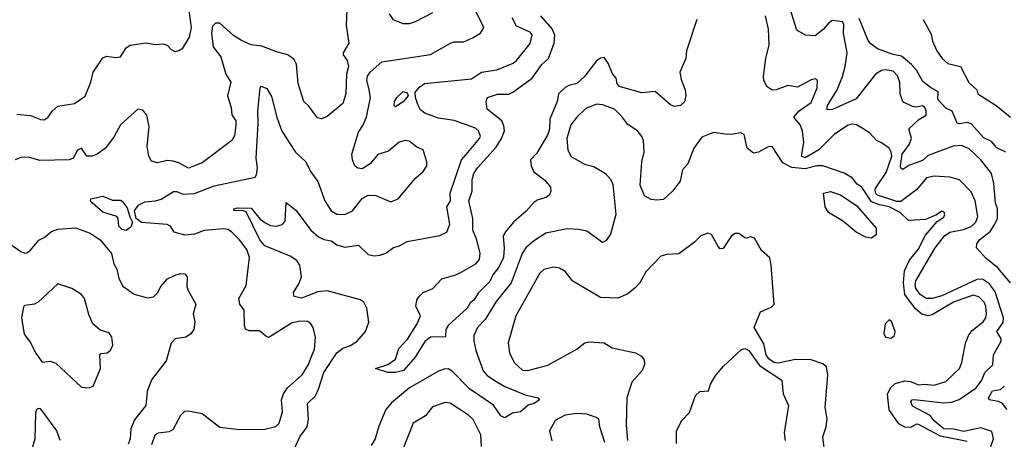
# Model space of a CAD drawing. Extents: x 1690054 to 1842981, y 782881 to 914114.
# Tile 56 of 256: x 1721759 to 1726805, y 810282 to 812435. Entities that reach past the tile are written whole.
import ezdxf

# ---------------------------------------------------------------- set-up
doc = ezdxf.new("R2010")
doc.units = 0

msp = doc.modelspace()

# ---------------------------------------------------------------- linework, layer by layer
at = {"layer": '0CON10XD'}
for points in [[(1721745, 811949.4), (1721815, 811943.8), (1721865, 811921.9), (1721885, 811920.6), (1721905, 811934.3), (1721925.6, 811965), (1721955, 811990.8), (1722040, 812005), (1722095, 812042), (1722124, 812115), (1722135.8, 812165), (1722185, 812238.8), (1722205, 812247.1), (1722250.7, 812240.7), (1722275, 812244.7), (1722305, 812290.5), (1722325, 812304.5), (1722405, 812315.4), (1722455, 812308.2), (1722495, 812310.6), (1722514.4, 812304.4), (1722535, 812281.2), (1722555, 812272), (1722575, 812276), (1722595, 812288.8), (1722628.6, 812345), (1722639.5, 812395), (1722624.4, 812505)], [(1726836.4, 811085), (1726772.3, 811162.3), (1726710.7, 811210.7), (1726662, 811265), (1726663.4, 811285), (1726677.3, 811305), (1726732.5, 811347.5), (1726757.2, 811385), (1726770, 811415), (1726769.7, 811465), (1726759.2, 811495), (1726750.6, 811595), (1726739.5, 811645), (1726685.5, 811715), (1726625, 811771.4), (1726585, 811790), (1726543.5, 811786.5), (1726415, 811738.1), (1726385, 811712.7), (1726315, 811687.1), (1726285, 811666.5), (1726275, 811673.1), (1726272.7, 811685), (1726281.8, 811745), (1726318, 811795), (1726330, 811825), (1726315.5, 811875), (1726367.3, 811922.7), (1726404.2, 811945), (1726405, 811967.5), (1726397.8, 811985), (1726385, 811993.1), (1726355, 811986.7), (1726335, 811989.5), (1726285, 812012.5), (1726271.2, 812055), (1726269.1, 812115), (1726257.2, 812147.2), (1726235, 812170), (1726195, 812177.2), (1726175, 812174.7), (1726145, 812155.4), (1726045, 812028.2), (1725925, 811974.6), (1725901.7, 811971.7), (1725895.8, 811975.8), (1725898.9, 811995), (1725948.4, 812075), (1725976, 812144), (1725990, 812195), (1725999.3, 812265), (1725980.8, 812365), (1725982.3, 812412.3), (1725975, 812424), (1725925, 812430), (1725905, 812418.8), (1725876.8, 812385), (1725835, 812352.5), (1725785.6, 812355.6), (1725741.1, 812381.1), (1725705.7, 812495.8)], [(1723435.5, 812485), (1723432.5, 812405), (1723445.6, 812315), (1723416.7, 812265), (1723416.5, 812255), (1723436.8, 812225), (1723444.6, 812195), (1723433.8, 812155), (1723430.9, 812055), (1723415, 812004.2), (1723335, 811938.8), (1723305, 811926.2), (1723285, 811932), (1723241.1, 811991.1), (1723215.6, 812015), (1723187, 812107), (1723178.2, 812205), (1723165, 812230), (1723134, 812255), (1723075, 812269.1), (1723000.4, 812299.6), (1722945, 812306), (1722895, 812327.5), (1722854.4, 812354.4), (1722785, 812416.9), (1722762.7, 812417.3), (1722747.9, 812402.1), (1722741.4, 812365), (1722751.1, 812295), (1722789.5, 812245), (1722815, 812156), (1722840.5, 812115), (1722824.7, 812044.7), (1722843.3, 811985), (1722847, 811947), (1722866.2, 811915), (1722867, 811893), (1722860.7, 811839.3), (1722845.7, 811815), (1722695, 811699.5), (1722625, 811672.9), (1722575, 811700), (1722545, 811709.2), (1722515, 811711.4), (1722465, 811700), (1722435, 811708), (1722421.5, 811735), (1722412.7, 811785), (1722422.9, 811885), (1722410, 811945), (1722390.5, 811970.5), (1722364.3, 811975.7), (1722275, 811895.8), (1722243.9, 811835), (1722199.2, 811775), (1722156.2, 811745), (1722130, 811735), (1722102.5, 811735), (1722075, 811775.8), (1722055, 811765.7), (1722033.3, 811725), (1722012.5, 811715), (1721861.9, 811711.9), (1721805, 811730), (1721765, 811727.1), (1721736.2, 811715)], [(1723167.6, 810235), (1723194.1, 810295), (1723232.7, 810345), (1723239.3, 810385), (1723234.6, 810465), (1723274.7, 810505.3), (1723290.7, 810539.3), (1723318.5, 810625), (1723385, 810725.4), (1723415, 810749.6), (1723455, 810763.8), (1723486.2, 810783.8), (1723531.8, 810835), (1723548, 810882), (1723537.8, 810955), (1723521.9, 810985), (1723505, 810997.1), (1723335, 811043.4), (1723285, 811038.4), (1723205, 811005.3), (1723165.8, 811015), (1723162.5, 811035), (1723189.9, 811080.1), (1723202.5, 811115), (1723195.3, 811175), (1723178.5, 811198.5), (1723145, 811220.8), (1723014.9, 811274.9), (1722989.2, 811305), (1722919.1, 811449.1), (1722904.5, 811454.5), (1722856.2, 811455), (1722856.7, 811465), (1722875, 811470), (1722945, 811467.8), (1722991.9, 811411.9), (1723015, 811393.3), (1723045, 811379.1), (1723075.4, 811374.6), (1723105, 811384.4), (1723119.6, 811400.4), (1723125, 811497.5), (1723175.6, 811455), (1723250.9, 811355), (1723290.1, 811320.1), (1723316.9, 811306.9), (1723355, 811299.5), (1723385, 811280), (1723425, 811267.1), (1723495, 811277.9), (1723545, 811230.7), (1723575, 811223.2), (1723605, 811226.2), (1723635, 811237.3), (1723674.2, 811265.8), (1723705, 811274.6), (1723745, 811296.5), (1723912.8, 811327.2), (1723947.5, 811345), (1723963.3, 811385), (1723948.6, 811475), (1723966, 811505), (1723965.9, 811545), (1724022.9, 811715), (1724047, 811743), (1724115.6, 811825), (1724120.6, 811835), (1724110, 811865), (1724095, 811877.3), (1723985, 811917.1), (1723905, 811929.1), (1723834.8, 811954.8), (1723812.7, 811972.7), (1723799.4, 811999.4), (1723787.2, 812035), (1723786.6, 812063.4), (1723809.3, 812090.7), (1723833.4, 812106.6), (1724075, 812131.8), (1724125, 812166.2), (1724205, 812177.7), (1724287.8, 812212.2), (1724304.6, 812225), (1724375, 812312), (1724385, 812356.2), (1724375, 812370.8), (1724305, 812401.9), (1724283.1, 812445)], [(1723550.3, 812075), (1723538.5, 812125), (1723540.9, 812145), (1723554.7, 812165.3), (1723615, 812218.6), (1723865, 812255.6), (1723966.7, 812315), (1723985, 812321.4), (1724035, 812321.4), (1724079.2, 812340.8), (1724120.8, 812365), (1724137.1, 812395), (1724092.5, 812485)], [(1725230, 812435), (1725176.8, 812275), (1725172.6, 812235), (1725142.2, 812165), (1725148.4, 812128.4), (1725169.5, 812075), (1725173, 812045), (1725166.8, 812013.2), (1725145, 811994.5), (1725115, 811990), (1725095, 811998.1), (1725015, 812066.4), (1724945, 812059.2), (1724832.7, 812092.7), (1724821.6, 812105), (1724816.4, 812135), (1724797.3, 812157.2), (1724775, 812211.2), (1724755, 812240), (1724735, 812237.1), (1724715, 812223.1), (1724655, 812144.5), (1724615, 812106.7), (1724573.1, 812096.9), (1724553.8, 812086.2), (1724520, 812055), (1724512.9, 812015), (1724475.4, 811925), (1724473.7, 811875), (1724465.2, 811845), (1724409.4, 811750.6), (1724376.2, 811715), (1724380, 811685), (1724394, 811654), (1724450.6, 811610.6), (1724478.6, 811575), (1724480.8, 811555), (1724475, 811536.7), (1724457.1, 811522.9), (1724415, 811510.4), (1724393.5, 811496.5), (1724355, 811452.9), (1724291.7, 811398.3), (1724246.7, 811345), (1724237.1, 811322.9), (1724242, 811265), (1724238.3, 811215), (1724213.7, 811165), (1724183.9, 811125), (1724168.2, 811091.8), (1724108.2, 811031.8), (1724086.2, 810995), (1724068.3, 810981.7), (1724051.9, 810955), (1723954.6, 810865), (1723943.5, 810845), (1723942, 810808), (1723864.5, 810805.5), (1723835, 810784.3), (1723786.4, 810703.6), (1723726.5, 810635), (1723684.6, 810624.6), (1723645, 810623.8), (1723582.5, 810645), (1723645, 810666.2), (1723685, 810692.5), (1723701.7, 810748.3), (1723746.7, 810795), (1723796.2, 810875), (1723812.5, 810915), (1723790, 810965), (1723794.3, 810995.7), (1723805, 811013.3), (1723827.5, 811035), (1723876.7, 811055), (1723922.5, 811105), (1723995, 811125.8), (1724025, 811141.1), (1724097.1, 811182.9), (1724115.9, 811205), (1724119.2, 811235), (1724101.6, 811305), (1724081.2, 811355), (1724081.5, 811415), (1724060.5, 811505), (1724077.6, 811555), (1724077.1, 811615), (1724085.8, 811645), (1724105.2, 811674.8), (1724200.1, 811779.9), (1724228.4, 811825), (1724243.2, 811865), (1724240.9, 811890.9), (1724229.7, 811915), (1724154.4, 811975), (1724148.8, 812011.2), (1724152.3, 812027.7), (1724156.7, 812035), (1724207.3, 812052.7), (1724265, 812053.3), (1724286.8, 812063.2), (1724385, 812135.5), (1724435, 812205.3), (1724469.4, 812235), (1724497.7, 812315), (1724501.1, 812355), (1724487.5, 812387.5), (1724429.4, 812455)], [(1723875, 812470), (1723785.8, 812424.2), (1723755, 812414), (1723725, 812413.3), (1723674.8, 812434.7), (1723654.6, 812465)], [(1726736.6, 810245), (1726749.1, 810285), (1726741.1, 810321.1), (1726685, 810340.4), (1726598.2, 810321.8), (1726545, 810333.7), (1726495, 810336.3), (1726446.3, 810376.3), (1726424.7, 810404.7), (1726335, 810452.5), (1726326.4, 810475), (1726332.5, 810485), (1726343.4, 810486.6), (1726495, 810468.9), (1726535, 810472.9), (1726574, 810486), (1726660.8, 810545), (1726689.3, 810585), (1726705.8, 810624.2), (1726746.7, 810663.3), (1726750.4, 810715), (1726788.8, 810785), (1726788, 810798), (1726766.5, 810835), (1726798.7, 810881.3), (1726800.4, 810905), (1726757.7, 811037.7), (1726729, 811079), (1726693, 811103), (1726665, 811101.2), (1726485, 811017.2), (1726435, 811003.7), (1726405, 811003.5), (1726374.1, 811024.1), (1726351.8, 811055), (1726347.6, 811075), (1726352, 811095), (1726449.8, 811265), (1726498.3, 811325), (1726525.4, 811344.6), (1726595, 811357.4), (1726635, 811374.3), (1726659.2, 811395), (1726669.1, 811425), (1726655.3, 811505), (1726635, 811551.8), (1726575, 811612.7), (1726525, 811626.8), (1726445, 811632.5), (1726406.9, 811623.1), (1726356.9, 811563.1), (1726275, 811502.2), (1726255, 811501.9), (1726155, 811533.7), (1726144.6, 811545), (1726142.8, 811567.2), (1726198.9, 811651.1), (1726228, 811735), (1726225.6, 811755.6), (1726214.8, 811774.8), (1726175, 811802.1), (1726149.2, 811815), (1726115, 811852), (1726085, 811873.8), (1726046.7, 811895), (1726025, 811899.5), (1726005, 811892.7), (1725935, 811848.2), (1725855, 811766.6), (1725785, 811725.7), (1725766.3, 811735), (1725777.8, 811805), (1725770, 811865), (1725758.2, 811895), (1725726.9, 811935), (1725753.4, 811966.6), (1725815, 812010.6), (1725845.4, 812085), (1725848.1, 812125), (1725835, 812131.5), (1725815, 812126.6), (1725745, 812088), (1725695, 812097.1), (1725635, 812074.2), (1725615, 812072.5), (1725589.7, 812089.7), (1725572.7, 812122.7), (1725570.7, 812145), (1725582.5, 812235), (1725600, 812305), (1725596, 812386), (1725581.8, 812455)], [(1726812.7, 811755), (1726767.2, 811777.2), (1726739.9, 811809.9), (1726699.2, 811829.2), (1726635, 811899.8), (1726615, 811907.3), (1726575, 811899.6), (1726563.8, 811903.8), (1726538.2, 811965), (1726505, 811980.6), (1726463.5, 812025), (1726466.7, 812065), (1726426.3, 812086.3), (1726388.2, 812118.3), (1726355.8, 812175), (1726329.7, 812205), (1726278.2, 812248.2), (1726235, 812255.5), (1726154.6, 812284.6), (1726120.2, 812310.2), (1726107.3, 812327.3), (1726060.9, 812440.8)], [(1726388.7, 812435), (1726430, 812360), (1726436.4, 812325), (1726458.6, 812275), (1726485.9, 812235.9), (1726515, 812210), (1726581.2, 812195), (1726622.7, 812112.7), (1726663.3, 812075), (1726670, 812055), (1726762.5, 811995), (1726837.5, 811935)], [(1722436.1, 810255), (1722452.9, 810305), (1722469.2, 810315), (1722525, 810321.5), (1722545, 810332.5), (1722584.4, 810405), (1722605, 810425.7), (1722625, 810427.8), (1722695, 810414.5), (1722785, 810344.6), (1722885, 810332.7), (1723015, 810333.8), (1723072.4, 810347.6), (1723088.1, 810365), (1723106.7, 810423.3), (1723100.7, 810485), (1723110.8, 810515), (1723130.9, 810545), (1723206.7, 810613.3), (1723239.5, 810665), (1723251.8, 810698.2), (1723269.3, 810745), (1723274.5, 810805), (1723263.1, 810855), (1723250.8, 810875), (1723235, 810886.7), (1723195, 810888.5), (1723152.2, 810877.8), (1723035, 810804.4), (1723020.2, 810810.2), (1722988.3, 810838.3), (1722935, 810838.9), (1722916.9, 810846.9), (1722911.4, 810865), (1722909.2, 810945), (1722887.5, 810975), (1722882.9, 811005), (1722919.7, 811070.3), (1722936.2, 811215), (1722923.8, 811255), (1722885.9, 811305), (1722845, 811346.2), (1722825, 811358.7), (1722805, 811361.6), (1722705, 811352.3), (1722655, 811334.7), (1722605, 811329.7), (1722550, 811345), (1722532.1, 811375), (1722515, 811383.6), (1722383.3, 811393.3), (1722356.7, 811415), (1722347.5, 811455), (1722368.8, 811485), (1722400.5, 811500.5), (1722455, 811505.3), (1722484.5, 811514.5), (1722547, 811553), (1722565, 811552.8), (1722595, 811539.4), (1722655, 811542.5), (1722755, 811581.7), (1722965, 811627.1), (1722972.1, 811637.9), (1722977.1, 811675), (1722971.5, 811725), (1722982, 811902), (1722979.2, 811965), (1722990.6, 812085), (1722996.1, 812093.9), (1723025, 812082.5), (1723050.2, 812040.2), (1723076.7, 811935), (1723103, 811863), (1723171.9, 811755), (1723226, 811705), (1723249.2, 811655), (1723287.5, 811605), (1723323.6, 811505), (1723355, 811454.2), (1723385, 811436.9), (1723425.6, 811434.4), (1723465, 811454.3), (1723515, 811518), (1723545, 811534), (1723585, 811533.3), (1723660.5, 811500.5), (1723698.8, 811515), (1723787.9, 811622.1), (1723827.5, 811655), (1723846, 811685), (1723846.2, 811705), (1723826.4, 811766.4), (1723795, 811780), (1723755, 811811.5), (1723735, 811815.4), (1723703.3, 811806.7), (1723649.8, 811760.2), (1723595, 811743.1), (1723555, 811696), (1723515, 811670), (1723492.3, 811672.3), (1723476.7, 811685), (1723464, 811715), (1723461.2, 811745), (1723495, 811857.5), (1723518, 811892), (1723535.6, 811934.4), (1723557.1, 812035), (1723550.3, 812075)], [(1723685, 811987.5), (1723677.5, 811995), (1723680, 812015), (1723691.2, 812035), (1723725, 812066), (1723745, 812060), (1723750, 812045), (1723743.3, 812035), (1723725, 812014), (1723695, 811993.8), (1723685, 811987.5)], [(1726615, 810270.8), (1726477.7, 810297.7), (1726365, 810357.5), (1726355, 810358.8), (1726325, 810342.5), (1726295, 810343.3), (1726265, 810361.3), (1726215, 810433.7), (1726206.7, 810513.3), (1726221, 810545), (1726245, 810567.4), (1726295, 810580.9), (1726325, 810578.2), (1726365, 810561.3), (1726395, 810564.3), (1726445, 810558.7), (1726505, 810578.5), (1726575, 810645.7), (1726587.2, 810675), (1726606.1, 810775), (1726622.8, 810817.2), (1726640.2, 810839.8), (1726695.8, 810884.2), (1726710.5, 810905), (1726713.1, 810925), (1726709.6, 810965), (1726701.2, 810985), (1726675, 811011.9), (1726645, 811020.8), (1726545.1, 810984.9), (1726435, 810919.8), (1726415, 810915.7), (1726383, 810923), (1726350.5, 810950.5), (1726295.2, 811025), (1726288.6, 811085), (1726293.4, 811146.6), (1726319.8, 811200.2), (1726363.2, 811255), (1726400.7, 811329.3), (1726460.7, 811399.3), (1726495, 811421.2), (1726500, 811435), (1726496.4, 811446.4), (1726485, 811452.5), (1726457.1, 811432.9), (1726400.6, 811409.4), (1726314.5, 811404.5), (1726270.7, 811445), (1726215, 811473.8), (1726164.5, 811484.5), (1726125, 811500.8), (1726075.2, 811575), (1726051.2, 811591.2), (1726025, 811623.8), (1725985, 811647.3), (1725875, 811685.6), (1725845, 811685.5), (1725785, 811669.2), (1725716.9, 811676.9), (1725669.8, 811699.8), (1725615, 811783.8), (1725595, 811782.5), (1725545, 811754.2), (1725519.5, 811749.5), (1725488, 811775), (1725471.2, 811845), (1725454.1, 811854.1), (1725415, 811848.1), (1725385, 811845.5), (1725315, 811856.5), (1725255, 811831.9), (1725214.2, 811775.8), (1725183.1, 811695), (1725155.6, 811664.4), (1725144.3, 811605.8), (1725104.6, 811555.4), (1725057.6, 811512.4), (1725025, 811508.6), (1724995, 811512.9), (1724961.7, 811531.7), (1724939.4, 811585), (1724948.1, 811705), (1724959.4, 811755), (1724955.6, 811815), (1724946.9, 811835), (1724924.6, 811864.6), (1724875, 811896.7), (1724845, 811937.3), (1724806.7, 811975), (1724745, 811997.4), (1724715, 812001.1), (1724660.3, 811979.7), (1724614.5, 811935), (1724583.8, 811895), (1724562.8, 811825), (1724568.7, 811765), (1724585, 811733.3), (1724653, 811693), (1724701.7, 811681.7), (1724762, 811645), (1724786.6, 811616.6), (1724799.1, 811589.1), (1724814.4, 811435), (1724786.9, 811335), (1724765, 811301.9), (1724745, 811291.4), (1724665, 811348.9), (1724625, 811358.2), (1724565, 811361.1), (1724455, 811338.8), (1724391.4, 811298.6), (1724352.5, 811265), (1724333.8, 811235), (1724278.2, 811085), (1724200.5, 810989.5), (1724145, 810896.9), (1724104.8, 810855.2), (1724086.2, 810815), (1724085.9, 810785), (1724097.2, 810737.2), (1724133.9, 810633.9), (1724155, 810608.5), (1724205, 810576.8), (1724245, 810551.9), (1724349.4, 810509.4), (1724413.9, 810493.9), (1724423.3, 810485), (1724396.2, 810465), (1724365, 810456.2), (1724325, 810422.7), (1724285, 810415.6), (1724245, 810391.4), (1724225, 810401.4), (1724186.5, 810456.5), (1724065, 810540.8), (1723975, 810631.8), (1723955, 810643.1), (1723935, 810642.3), (1723905, 810630.8), (1723757.1, 810545), (1723665, 810468.5), (1723635, 810434.3), (1723600.2, 810349.8), (1723581.5, 810285), (1723560.7, 810249.3)], [(1726125, 811314.1), (1726095, 811318.7), (1726045, 811343.9), (1725975, 811402.1), (1725904.6, 811445), (1725887.3, 811475), (1725878, 811545), (1725915, 811553.2), (1725965, 811535.7), (1726048.9, 811478.9), (1726148.2, 811365), (1726148.9, 811331.1), (1726125, 811314.1)], [(1722305, 811352.9), (1722285, 811358.6), (1722267.1, 811375), (1722263.3, 811415), (1722257.1, 811425), (1722185, 811446.9), (1722130, 811495), (1722121.2, 811505), (1722123.3, 811515), (1722185, 811529.2), (1722235, 811508.8), (1722275, 811509.4), (1722285, 811504.2), (1722309.5, 811469.5), (1722322.7, 811422.7), (1722337.5, 811395), (1722329.1, 811370.9), (1722305, 811352.9)], [(1721685, 811302), (1721765, 811245.6), (1721785, 811237.5), (1721795, 811238), (1721815, 811252.5), (1721856.7, 811303.3), (1721885, 811317.5), (1721921.9, 811348.1), (1721955, 811359.7), (1722045, 811366.1), (1722119.4, 811339.4), (1722172.2, 811305), (1722230.4, 811235), (1722241.4, 811181.4), (1722256.7, 811155), (1722267.6, 811107.6), (1722287.1, 811067.1), (1722345, 811026), (1722395, 811012), (1722415, 811008), (1722445, 811013.3), (1722465, 811032.5), (1722482, 811065), (1722515.7, 811104.3), (1722560, 811125), (1722585, 811131.9), (1722605, 811130), (1722618, 811115), (1722615.9, 811065.9), (1722622.5, 811045), (1722661.2, 810975), (1722648.8, 810925), (1722656.2, 810885), (1722652, 810845), (1722635, 810821.2), (1722610, 810805), (1722555, 810796.7), (1722536, 810775), (1722509.4, 810685), (1722435, 810586.7), (1722412.4, 810527.6), (1722405.6, 810455), (1722348.1, 810381.9), (1722328.8, 810335), (1722325.4, 810285), (1722315, 810256)], [(1725886.7, 810195), (1725874.4, 810295), (1725892.5, 810345), (1725898, 810385), (1725887.2, 810447.2), (1725901.2, 810611.2), (1725894.3, 810654.2), (1725875, 810669.4), (1725815, 810688.7), (1725735, 810691.7), (1725645, 810671.7), (1725624.5, 810675), (1725598.1, 810695), (1725584.8, 810715), (1725572, 810772), (1725523.6, 810855), (1725555, 810936.2), (1725609.7, 810960.3), (1725625.8, 810975), (1725610.8, 811175), (1725603, 811213), (1725560.9, 811250.9), (1725524.1, 811314.1), (1725505, 811321.2), (1725485, 811313.8), (1725475, 811316.2), (1725445, 811337.5), (1725425, 811337.3), (1725406.4, 811325), (1725365, 811260), (1725348.3, 811258.3), (1725338.3, 811271.7), (1725305, 811333.3), (1725285, 811340), (1725250, 811325), (1725217.1, 811292.9), (1725136.3, 811233.7), (1725075, 811230.8), (1725045, 811222), (1724968.3, 811141.7), (1724937.1, 811085), (1724915, 811061.4), (1724875, 811027.5), (1724825, 811005.6), (1724735, 811009.1), (1724593.6, 811093.6), (1724555, 811143.5), (1724525, 811159.5), (1724495, 811164.5), (1724445, 811152.2), (1724424.5, 811135), (1724301.1, 810915), (1724263, 810777), (1724268.5, 810725), (1724293.5, 810675), (1724335, 810636.4), (1724363.3, 810635), (1724465, 810662.7), (1724614, 810745), (1724655, 810776.4), (1724675, 810782.7), (1724755, 810777.3), (1724795, 810751.4), (1724915.5, 810725.5), (1724945, 810708), (1724959.7, 810689.7), (1724960.8, 810665), (1724948.6, 810635), (1724895.7, 810575), (1724871.1, 810495), (1724867.5, 810355), (1724874.5, 810275)], [(1722115, 810546), (1722135, 810554), (1722172.5, 810645), (1722170, 810715), (1722175, 810722.5), (1722206.7, 810725), (1722225, 810738.8), (1722235.8, 810765), (1722231.4, 810805), (1722217.6, 810827.6), (1722171.7, 810841.7), (1722134.2, 810875), (1722112.8, 810922.8), (1722091.9, 811005), (1722075.7, 811025), (1722025.8, 811055), (1721955, 811078.8), (1721853.3, 810985), (1721834.1, 810975.9), (1721785, 810967.5), (1721779.3, 810960.7), (1721767.5, 810905), (1721781.2, 810821.2), (1721815, 810778), (1721840, 810725), (1721875, 810677.5), (1721915, 810682.5), (1721945, 810672.5), (1722075, 810548.8), (1722115, 810546)], [(1726225, 810800.9), (1726242.2, 810815), (1726246.2, 810835), (1726226, 810886), (1726215, 810894.2), (1726194.6, 810875), (1726187.7, 810825), (1726196, 810805), (1726225, 810800.9)], [(1725125, 810260), (1725124.2, 810325.8), (1725152.1, 810377.9), (1725191.2, 810418.8), (1725222.7, 810507.3), (1725245, 810526.7), (1725289.3, 810530.7), (1725298.6, 810565), (1725323.8, 810606.2), (1725364.2, 810655), (1725457.3, 810742.7), (1725475, 810746.8), (1725495, 810737.2), (1725550.5, 810660.5), (1725664.5, 810585), (1725671.5, 810515), (1725699.1, 810455), (1725676.5, 810315), (1725681.1, 810275)], [(1726819.7, 810435), (1726795, 810464.6), (1726775, 810475.4), (1726726.7, 810485), (1726723.1, 810495), (1726745, 810529.8), (1726785, 810536.8), (1726805, 810554.1)], [(1724126, 810245), (1724122.2, 810305), (1724082.7, 810382.7), (1724058.9, 810405), (1723965, 810466.7), (1723939.1, 810470.9), (1723875, 810448.6), (1723838.2, 810401.8), (1723774.7, 810365.3), (1723723.6, 810235)], [(1721965.9, 810275.9), (1721948.6, 810325), (1721876.1, 810426.1), (1721865, 810437.5), (1721855, 810440), (1721845.8, 810434.2), (1721840, 810415), (1721837.1, 810285), (1721805.8, 810174.2)], [(1724757.5, 810265), (1724731.5, 810345), (1724726.9, 810385), (1724714, 810394), (1724665, 810411.2), (1724615, 810414.7), (1724554.2, 810405), (1724502.4, 810377.6), (1724474.6, 810325), (1724485.5, 810274.5)]]:
    msp.add_lwpolyline(points, dxfattribs=at)

doc.saveas('drawing.dxf')
